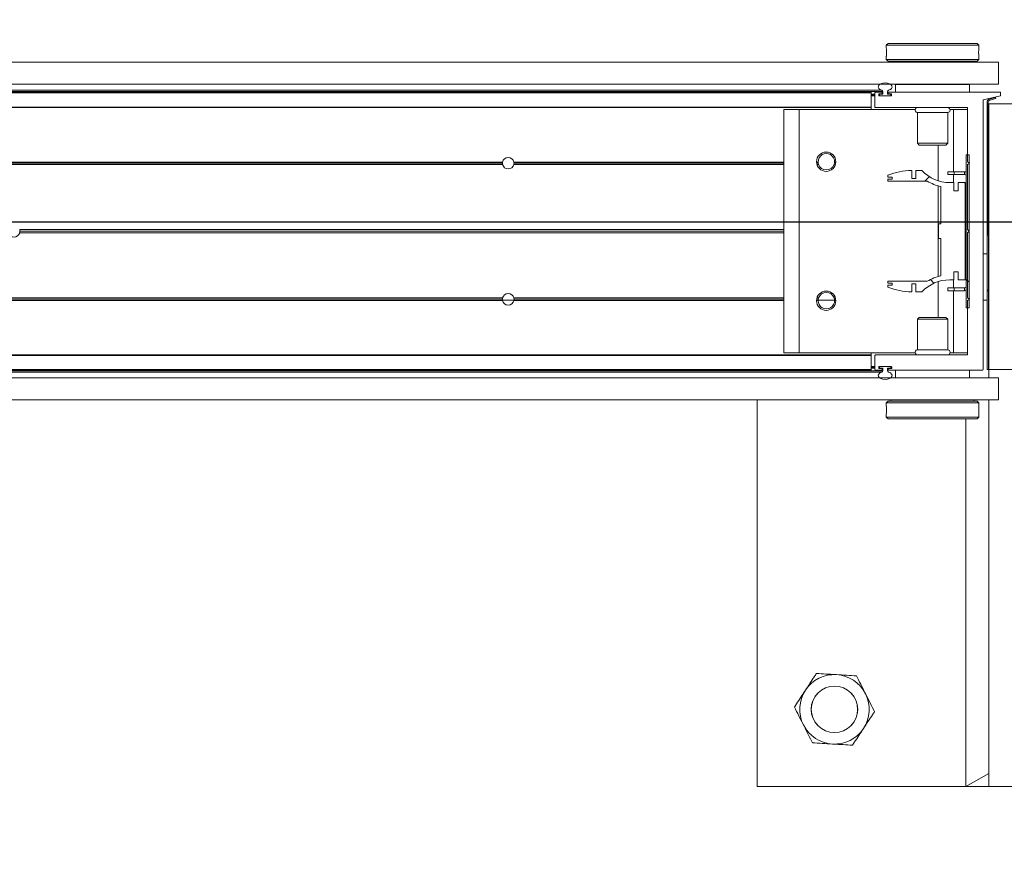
# Model space of a CAD drawing. Header units: feet. Extents: x 0 to 152508, y 0 to 59434.
# Tile 29 of 78: x 152354.8 to 152356.13, y 59280.01 to 59281.15. Entities that reach past the tile are written whole.
import ezdxf
from ezdxf import colors
from ezdxf.entities.mleader import LeaderData, LeaderLine
from ezdxf.math import Vec2, Vec3

# ---------------------------------------------------------------- set-up
doc = ezdxf.new("R2010")
doc.units = ezdxf.units.FT
doc.header["$LTSCALE"] = 0.1
doc.header["$MEASUREMENT"] = 0
doc.layers.add('Bridge plan$0$BR_P_Rail_Object', color=251, linetype='Continuous', lineweight=30)
doc.layers.add('Bridge plan$0$SC_Scratch7', color=252, linetype='Continuous', lineweight=0)
doc.layers.add('Trellis Base$0$L-ANNO-NOTE', color=30, linetype='Continuous')
doc.styles.add('Trellis Base$0$ARIAL', font='arial.ttf', dxfattribs={"width": 0.9})

# ---------------------------------------------------------------- blocks, each defined once
blk = doc.blocks.new('Bridge plan$0$HIGH ST SCREENWALL_2 PANEL PLAN_7')
at = {"layer": 'Bridge plan$0$SC_Scratch7', "lineweight": 0, "extrusion": (0, 0, -1)}
h = blk.add_hatch(dxfattribs=at)
h.set_pattern_fill('ANSI34', color=256, scale=0.1, style=0, pattern_type=2)
h.set_pattern_definition([(135.001858, (13.94321824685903, -13.85160961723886), (0.53031182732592, 0.5303462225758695), []), (135.001858, (13.76644194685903, -13.85161531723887), (0.53031182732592, 0.5303462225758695), []), (135.001858, (13.58966554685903, -13.85162111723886), (0.53031182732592, 0.5303462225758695), []), (135.001858, (13.41288924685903, -13.85162681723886), (0.53031182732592, 0.5303462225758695), [])])
h.paths.add_polyline_path([(4.350222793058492, -0.1485514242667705), (4.349791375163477, -0.1469415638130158), (4.358272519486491, -0.1446687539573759, 0.3394542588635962), (4.360125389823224, -0.1422538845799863), (4.360113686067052, 0.2186091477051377), (4.361780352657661, 0.2186092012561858), (4.361792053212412, -0.1422538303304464, -0.339454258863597), (4.35870393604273, -0.1462786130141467)])
h = blk.add_hatch(dxfattribs=at)
h.set_pattern_fill('ANSI31', color=256, scale=0.01, style=0, pattern_type=2)
h.set_pattern_definition([(135.001858, (13.94172978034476, -14.01354223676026), (0.08838530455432, 0.08839103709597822), [])])
h.paths.add_polyline_path([(4.389908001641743, 0.135131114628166), (4.389914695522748, -0.07124347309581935), (4.386164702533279, -0.07124359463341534), (4.386158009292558, 0.1351309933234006)])
h = blk.add_hatch(dxfattribs=at)
h.set_pattern_fill('ANSI38', color=256, scale=0.01, style=0, pattern_type=2)
h.set_pattern_definition([(135.001858, (13.84451610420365, -14.04431760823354), (0.08838530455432, 0.08839103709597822), []), (45.001858, (13.84451610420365, -14.04431760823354), (0.2651616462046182, 0.0883967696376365), [0.31249937, -0.18749962])])
h.paths.add_polyline_path([(4.400984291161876, -0.0227145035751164), (4.400984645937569, -0.03367248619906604), (4.391371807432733, -0.0336727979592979), (4.391367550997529, 0.09756053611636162), (4.400980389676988, 0.09756084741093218), (4.400980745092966, 0.08660286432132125), (4.40662378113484, 0.08660304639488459), (4.406623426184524, 0.09756103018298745), (4.412266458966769, 0.09756121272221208, 0.2061892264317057), (4.449897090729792, 0.1137697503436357), (4.457935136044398, 0.1137700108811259), (4.45793549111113, 0.1028120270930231), (4.463512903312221, 0.1028122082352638), (4.463512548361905, 0.113770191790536, -0.09842250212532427), (4.495533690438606, 0.1074064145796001), (4.495533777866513, 0.104699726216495), (4.489799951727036, 0.1046995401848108), (4.48980003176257, 0.1022389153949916), (4.495533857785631, 0.1022391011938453), (4.495533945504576, 0.09953241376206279), (4.442643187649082, 0.09953069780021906, -0.0857050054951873), (4.424176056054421, 0.0922281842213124), (4.424177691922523, 0.04178743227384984), (4.427458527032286, 0.04178753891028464), (4.427459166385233, 0.02210253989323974), (4.424178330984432, 0.02210243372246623), (4.424179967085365, -0.02833831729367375, -0.08570500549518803), (4.442647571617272, -0.03563963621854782), (4.495538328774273, -0.03563792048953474), (4.495538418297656, -0.03834460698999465), (4.48980459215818, -0.03834479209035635), (4.489804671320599, -0.04080541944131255), (4.49553849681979, -0.04080523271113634), (4.495538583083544, -0.04351191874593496, -0.09842250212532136), (4.463517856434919, -0.04987777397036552), (4.463517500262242, -0.03891979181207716), (4.45794008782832, -0.03891997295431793), (4.457940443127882, -0.04987795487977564), (4.449902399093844, -0.04987821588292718, 0.206189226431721), (4.412270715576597, -0.03367211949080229), (4.406627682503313, -0.0336723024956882), (4.406627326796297, -0.02271432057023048)])
at = {"layer": 'Bridge plan$0$SC_Scratch7', "lineweight": 0}
for p, q in [((-4.671865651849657, 0.7811181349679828), (-4.671882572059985, 0.2594525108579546)), ((-4.005200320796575, 0.781096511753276), (-4.671865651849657, 0.7811181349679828)), ((-4.390632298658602, 0.2852799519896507), (-4.390616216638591, 0.781109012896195)), ((-4.359366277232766, 0.7811079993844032), (-4.390616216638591, 0.781109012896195)), ((-4.390616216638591, 0.781109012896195), (-4.359366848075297, 0.7635299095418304)), ((-4.359366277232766, 0.7811079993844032), (-4.359383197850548, 0.2594423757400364)), ((-4.359366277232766, 0.7811079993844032), (-4.359366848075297, 0.7635299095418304)), ((-4.317699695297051, 0.7811066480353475), (-4.359366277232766, 0.7811079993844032)), ((-4.4978196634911, 0.2827834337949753), (-4.49781976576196, 0.2796555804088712)), ((-4.495319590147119, 0.2852833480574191), (-4.4978196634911, 0.2827834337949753)), ((-4.4978196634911, 0.2827834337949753), (-4.372819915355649, 0.2827793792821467)), ((-4.495319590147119, 0.2852833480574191), (-4.375319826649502, 0.2852794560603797)), ((-4.372819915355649, 0.2827793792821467), (-4.375319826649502, 0.2852794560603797)), ((-4.372820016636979, 0.2796502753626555), (-4.372819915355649, 0.2827793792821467)), ((-4.497820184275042, 0.2667159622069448), (-4.497820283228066, 0.2636692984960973)), ((-4.373153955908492, 0.2735849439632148), (-4.373143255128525, 0.2717758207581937)), ((-4.372820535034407, 0.26366524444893), (-4.372820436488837, 0.2667143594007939)), ((-8.335937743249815, 0.2595713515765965), (-4.34636239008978, 0.2594419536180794)), ((-4.497820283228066, 0.2636692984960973), (-4.495320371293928, 0.2611692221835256)), ((-4.497820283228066, 0.2636692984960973), (-4.372820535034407, 0.26366524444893)), ((-4.495320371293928, 0.2611692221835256), (-4.375320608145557, 0.2611653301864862)), ((-4.491570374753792, 0.2611690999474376), (-4.4915704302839, 0.2594466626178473)), ((-4.379070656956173, 0.2594430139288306), (-4.37907060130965, 0.2611654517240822)), ((-4.375320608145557, 0.2611653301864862), (-4.372820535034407, 0.26366524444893)), ((-4.346363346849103, 0.2299420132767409), (-4.34636239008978, 0.2594419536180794)), ((-8.33593870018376, 0.2300714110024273), (-4.346363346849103, 0.2299420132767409)), ((-4.485321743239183, 0.2194465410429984), (-4.485321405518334, 0.2298631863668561)), ((-4.485321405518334, 0.2298631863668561), (-4.385321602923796, 0.2298599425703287)), ((-4.450946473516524, 0.2299454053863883), (-4.450946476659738, 0.2298620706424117)), ((-4.419696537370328, 0.2298610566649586), (-4.419696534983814, 0.2299443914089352)), ((-4.385321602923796, 0.2298599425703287), (-4.385321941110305, 0.2194432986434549)), ((-4.359384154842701, 0.2299424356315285), (-4.359384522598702, 0.2186091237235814)), ((-4.518238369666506, 0.218627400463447), (-6.275206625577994, 0.21868438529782)), ((-4.518238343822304, 0.2194476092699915), (-6.275177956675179, 0.2195045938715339)), ((-6.275146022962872, 0.2204182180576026), (-4.502613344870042, 0.2203607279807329)), ((-6.275085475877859, 0.2221505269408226), (-4.503882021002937, 0.222093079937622)), ((-4.518238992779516, 0.1994345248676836), (-4.518238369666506, 0.218627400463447)), ((-4.518238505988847, 0.214447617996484), (-4.513030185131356, 0.214447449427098)), ((-4.51823845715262, 0.2159476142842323), (-4.513030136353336, 0.2159474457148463)), ((-4.518238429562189, 0.2167809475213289), (-4.513030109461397, 0.2167807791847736)), ((-4.518238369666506, 0.218627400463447), (-4.518238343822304, 0.2194476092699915)), ((-4.51303067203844, 0.1994474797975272), (-4.513030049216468, 0.218627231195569)), ((-4.512209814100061, 0.2194474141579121), (-4.504058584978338, 0.2194471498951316)), ((-4.508030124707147, 0.2165437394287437), (-4.508030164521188, 0.2153091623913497)), ((-4.508030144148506, 0.2159472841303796), (-4.507071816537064, 0.215947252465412)), ((-4.508029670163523, 0.2152806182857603), (-4.507071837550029, 0.2152805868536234)), ((-4.507995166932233, 0.2167806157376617), (-4.507071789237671, 0.2167805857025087)), ((-4.507209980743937, 0.2144889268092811), (-4.491350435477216, 0.2144884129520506)), ((-4.504058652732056, 0.217363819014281), (-4.507209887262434, 0.2173639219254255)), ((-4.507071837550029, 0.2152805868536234), (-4.507071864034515, 0.2144889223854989)), ((-4.507071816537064, 0.215947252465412), (-4.507071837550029, 0.2152805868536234)), ((-4.507071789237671, 0.2167805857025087), (-4.507071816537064, 0.215947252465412)), ((-4.507071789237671, 0.2167805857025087), (-4.506051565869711, 0.2167805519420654)), ((-4.506238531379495, 0.2144472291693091), (-4.492321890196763, 0.2144467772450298)), ((-4.502613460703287, 0.216780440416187), (-4.506051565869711, 0.2167805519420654)), ((-4.503238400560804, 0.2186269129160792), (-4.503238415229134, 0.218184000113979)), ((-4.502613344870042, 0.2203607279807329), (-4.502613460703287, 0.216780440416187)), ((-4.49594680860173, 0.2167802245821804), (-4.495946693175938, 0.2203605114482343)), ((-4.49232181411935, 0.2167801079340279), (-4.49594680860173, 0.2167802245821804)), ((-4.495321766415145, 0.2181837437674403), (-4.495321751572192, 0.2186266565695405)), ((-4.491350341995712, 0.2173634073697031), (-4.494501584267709, 0.2173635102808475)), ((-4.494501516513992, 0.2194468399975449), (-4.368017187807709, 0.2194427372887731)), ((-4.491488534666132, 0.2152800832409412), (-4.491488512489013, 0.2159467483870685)), ((-4.490530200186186, 0.2153085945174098), (-4.490530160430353, 0.2165431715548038)), ((-4.367197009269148, 0.2186225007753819), (-4.367208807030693, -0.1451398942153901)), ((-4.361780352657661, 0.2186092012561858), (-4.361792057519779, -0.1422538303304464)), ((-4.361780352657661, 0.2186092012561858), (-4.360113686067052, 0.2186091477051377)), ((-4.360113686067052, 0.2186091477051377), (-4.360125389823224, -0.1422538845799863)), ((-4.359396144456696, -0.1397234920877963), (-4.359384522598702, 0.2186091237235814)), ((-4.317717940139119, 0.2186077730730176), (-4.359384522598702, 0.2186091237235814)), ((-4.518238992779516, 0.1994345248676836), (-6.275877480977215, 0.1994915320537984)), ((-4.518239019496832, 0.1986143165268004), (-4.518238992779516, 0.1994345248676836)), ((-4.518239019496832, 0.1986143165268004), (-6.275906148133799, 0.1986713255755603)), ((-4.636155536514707, 0.1960139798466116), (-4.63616617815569, -0.1321103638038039)), ((-4.615322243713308, 0.1960133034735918), (-4.636155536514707, 0.1960139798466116)), ((-4.615322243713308, 0.1960133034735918), (-4.615332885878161, -0.1321110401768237)), ((-4.458949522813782, 0.196008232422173), (-4.615322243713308, 0.1960133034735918)), ((-4.518239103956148, 0.1960101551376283), (-4.518239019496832, 0.1986143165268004)), ((-4.388851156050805, 0.1986101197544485), (-4.51219736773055, 0.1986141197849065)), ((-4.455739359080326, 0.1920506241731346), (-4.455740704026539, 0.1505677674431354)), ((-4.41490610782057, 0.1920492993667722), (-4.455739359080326, 0.1920506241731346)), ((-4.414907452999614, 0.150566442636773), (-4.41490610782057, 0.1920492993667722)), ((-4.406989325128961, 0.1960065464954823), (-4.411695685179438, 0.1960066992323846)), ((-4.406989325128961, 0.1960065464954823), (-4.406992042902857, 0.1122150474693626)), ((-4.388031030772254, 0.1960059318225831), (-4.406989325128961, 0.1960065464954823)), ((-4.38803332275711, 0.1252769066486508), (-4.388030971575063, 0.1977898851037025)), ((-4.455740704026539, 0.1505677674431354), (-4.453368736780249, 0.148195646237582)), ((-4.414907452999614, 0.150566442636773), (-4.455740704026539, 0.1505677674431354)), ((-4.417279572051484, 0.148194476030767), (-4.453368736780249, 0.148195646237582)), ((-4.427824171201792, 0.1481948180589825), (-4.427825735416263, 0.09995420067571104)), ((-4.417279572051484, 0.148194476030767), (-4.414907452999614, 0.150566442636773)), ((-4.389914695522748, -0.07124347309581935), (-4.389908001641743, 0.135131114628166)), ((-4.386158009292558, 0.1351309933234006), (-4.389908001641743, 0.135131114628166)), ((-4.386164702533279, -0.07124359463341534), (-4.386158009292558, 0.1351309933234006)), ((-5.015427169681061, 0.1219639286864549), (-6.111988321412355, 0.121999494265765)), ((-5.015635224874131, 0.1236305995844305), (-6.111988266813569, 0.1236661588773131)), ((-5.015483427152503, 0.1252972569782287), (-6.111988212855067, 0.1253328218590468)), ((-5.015555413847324, 0.1248805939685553), (-5.000092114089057, 0.1248800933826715)), ((-4.636157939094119, 0.1219516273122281), (-5.000220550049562, 0.121963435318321)), ((-4.636157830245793, 0.1252849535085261), (-5.000164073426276, 0.1252967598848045)), ((-4.636157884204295, 0.1236182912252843), (-5.000012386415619, 0.1236300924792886)), ((-4.58973342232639, 0.1252834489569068), (-4.591880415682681, 0.1252835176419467)), ((-4.589543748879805, 0.1236167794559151), (-4.591719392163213, 0.1236168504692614)), ((-4.589087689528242, 0.1219501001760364), (-4.591335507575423, 0.1219501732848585)), ((-4.589709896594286, 0.1248667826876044), (-4.56760601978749, 0.124866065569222)), ((-4.566397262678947, 0.1219493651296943), (-4.56822841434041, 0.1219494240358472)), ((-4.566013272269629, 0.1236160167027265), (-4.567772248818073, 0.1236160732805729)), ((-4.565852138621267, 0.1252826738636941), (-4.567582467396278, 0.1252827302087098)), ((-4.388036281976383, 0.03406834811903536), (-4.388033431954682, 0.1219435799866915)), ((-4.388033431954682, 0.1219435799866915), (-4.385533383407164, 0.1236101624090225)), ((-4.385533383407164, 0.1236101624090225), (-4.38803332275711, 0.1252769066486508)), ((-4.367200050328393, 0.1248595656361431), (-4.361783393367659, 0.1248593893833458)), ((-4.495533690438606, 0.1074064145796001), (-4.495533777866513, 0.104699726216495)), ((-4.463512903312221, 0.1028122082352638), (-4.463512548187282, 0.1137701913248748)), ((-4.457935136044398, 0.1137700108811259), (-4.45793549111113, 0.1028120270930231)), ((-4.449897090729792, 0.1137697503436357), (-4.457935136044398, 0.1137700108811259)), ((-4.414667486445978, 0.1084653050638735), (-4.414667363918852, 0.1122152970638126)), ((-4.406334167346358, 0.1084650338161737), (-4.414667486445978, 0.1084653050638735)), ((-4.406334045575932, 0.1122150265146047), (-4.414667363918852, 0.1122152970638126)), ((-4.406992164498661, 0.1084650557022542), (-4.406992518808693, 0.09756104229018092)), ((-4.406334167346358, 0.1084650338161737), (-4.406334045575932, 0.1122150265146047)), ((-4.392325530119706, 0.1084645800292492), (-4.406334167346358, 0.1084650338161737)), ((-4.392325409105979, 0.1122145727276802), (-4.406334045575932, 0.1122150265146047)), ((-4.392325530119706, 0.1084645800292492), (-4.392325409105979, 0.1122145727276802)), ((-4.495533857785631, 0.1022391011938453), (-4.495533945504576, 0.09953241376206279)), ((-4.495533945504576, 0.09953241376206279), (-4.44264318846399, 0.09953069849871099)), ((-4.48980003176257, 0.1022389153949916), (-4.495533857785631, 0.1022391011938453)), ((-4.495533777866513, 0.104699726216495), (-4.489799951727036, 0.1046995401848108)), ((-4.489799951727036, 0.1046995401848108), (-4.48980003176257, 0.1022389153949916)), ((-4.45793549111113, 0.1028120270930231), (-4.463512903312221, 0.1028122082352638)), ((-4.427825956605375, 0.09311269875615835), (-4.427829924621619, -0.02922259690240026)), ((-4.406623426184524, 0.09756103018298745), (-4.412266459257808, 0.09756121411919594)), ((-4.40662378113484, 0.08660304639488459), (-4.406623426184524, 0.09756103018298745)), ((-4.400980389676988, 0.09756084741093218), (-4.400980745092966, 0.08660286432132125)), ((-4.391367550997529, 0.09756053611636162), (-4.400980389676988, 0.09756084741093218)), ((-4.391371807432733, -0.0336727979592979), (-4.391367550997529, 0.09756053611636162)), ((-4.424176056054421, 0.0922281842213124), (-4.424177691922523, 0.04178743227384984)), ((-4.400980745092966, 0.08660286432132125), (-4.40662378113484, 0.08660304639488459)), ((-4.367202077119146, 0.06235969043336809), (-4.361785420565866, 0.06235951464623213)), ((-4.427458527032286, 0.04178753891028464), (-4.427459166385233, 0.02210253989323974)), ((-4.424177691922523, 0.04178743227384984), (-4.427458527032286, 0.04178753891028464)), ((-4.636160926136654, 0.0298272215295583), (-5.666974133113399, 0.0298606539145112)), ((-4.636160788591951, 0.03407639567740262), (-5.666973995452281, 0.03410982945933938)), ((-4.636160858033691, 0.03195180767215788), (-5.666679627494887, 0.03198523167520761)), ((-4.388039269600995, -0.05805605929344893), (-4.388036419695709, 0.02981917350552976)), ((-4.388036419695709, 0.02981917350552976), (-4.385911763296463, 0.03194369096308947)), ((-4.385911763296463, 0.03194369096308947), (-4.388036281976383, 0.03406834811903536)), ((-4.427459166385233, 0.02210253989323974), (-4.424178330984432, 0.02210243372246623)), ((-4.424178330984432, 0.02210243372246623), (-4.424179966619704, -0.02833831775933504)), ((-4.406627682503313, -0.0336723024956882), (-4.406627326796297, -0.02271432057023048)), ((-4.406627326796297, -0.02271432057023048), (-4.400984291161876, -0.0227145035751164)), ((-4.400984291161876, -0.0227145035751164), (-4.400984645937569, -0.03367248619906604)), ((-4.495538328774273, -0.03563792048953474), (-4.495538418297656, -0.03834460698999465)), ((-4.495538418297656, -0.03834460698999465), (-4.48980459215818, -0.03834479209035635)), ((-4.442647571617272, -0.03563963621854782), (-4.495538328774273, -0.03563792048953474)), ((-4.48980459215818, -0.03834479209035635), (-4.489804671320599, -0.04080541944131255)), ((-4.463517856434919, -0.04987777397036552), (-4.463517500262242, -0.03891979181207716)), ((-4.463517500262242, -0.03891979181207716), (-4.45794008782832, -0.03891997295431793)), ((-4.45794008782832, -0.03891997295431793), (-4.457940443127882, -0.04987795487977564)), ((-4.427830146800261, -0.03606409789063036), (-4.427831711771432, -0.08430471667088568)), ((-4.412270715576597, -0.03367211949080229), (-4.406627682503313, -0.0336723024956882)), ((-4.406996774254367, -0.0336722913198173), (-4.406997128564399, -0.04457630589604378)), ((-4.400984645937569, -0.03367248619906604), (-4.391371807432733, -0.0336727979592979)), ((-4.49553849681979, -0.04080523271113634), (-4.495538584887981, -0.04351191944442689)), ((-4.489804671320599, -0.04080541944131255), (-4.49553849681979, -0.04080523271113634)), ((-4.457940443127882, -0.04987795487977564), (-4.449902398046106, -0.04987821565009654)), ((-4.414672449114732, -0.04457605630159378), (-4.414672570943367, -0.04832604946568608)), ((-4.414672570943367, -0.04832604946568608), (-4.406339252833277, -0.04832632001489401)), ((-4.414672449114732, -0.04457605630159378), (-4.406339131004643, -0.04457632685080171)), ((-4.406997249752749, -0.04832629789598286), (-4.406999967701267, -0.1321177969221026)), ((-4.406339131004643, -0.04457632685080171), (-4.406339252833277, -0.04832632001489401)), ((-4.406339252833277, -0.04832632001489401), (-4.392330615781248, -0.0483267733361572)), ((-4.406339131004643, -0.04457632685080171), (-4.392330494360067, -0.04457678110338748)), ((-4.392330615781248, -0.0483267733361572), (-4.392330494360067, -0.04457678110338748)), ((-5.01548948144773, -0.06136903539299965), (-6.111994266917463, -0.06133347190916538)), ((-5.015641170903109, -0.05970236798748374), (-6.111994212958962, -0.05966680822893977)), ((-5.015433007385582, -0.05803571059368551), (-6.111994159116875, -0.0580001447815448)), ((-4.636163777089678, -0.05804801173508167), (-5.000226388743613, -0.05803620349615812)), ((-4.636163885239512, -0.06138133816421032), (-5.000170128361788, -0.06136953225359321)), ((-4.636163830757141, -0.05971467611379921), (-5.000018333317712, -0.05970287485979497)), ((-4.589739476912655, -0.06138284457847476), (-4.591886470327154, -0.06138277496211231)), ((-4.589549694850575, -0.05971618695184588), (-4.591725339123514, -0.05971611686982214)), ((-4.589093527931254, -0.05804953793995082), (-4.591341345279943, -0.05804946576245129)), ((-4.566403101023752, -0.0580502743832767), (-4.56823425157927, -0.05805021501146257)), ((-4.565858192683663, -0.06138361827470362), (-4.567588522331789, -0.06138356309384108)), ((-4.388041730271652, -0.1339023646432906), (-4.388039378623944, -0.06138938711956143)), ((-4.388039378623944, -0.06138938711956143), (-4.385539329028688, -0.05972280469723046)), ((-4.385539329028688, -0.05972280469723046), (-4.388039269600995, -0.05805605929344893)), ((-4.389914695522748, -0.07124347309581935), (-4.386164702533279, -0.07124359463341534)), ((-4.455748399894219, -0.08667585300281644), (-4.455749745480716, -0.1281587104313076)), ((-4.45337627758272, -0.08430388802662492), (-4.455748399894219, -0.08667585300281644)), ((-4.455748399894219, -0.08667585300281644), (-4.414915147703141, -0.08667717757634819)), ((-4.45337627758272, -0.08430388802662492), (-4.417287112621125, -0.08430505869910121)), ((-4.414915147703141, -0.08667717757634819), (-4.417287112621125, -0.08430505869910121)), ((-4.414916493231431, -0.1281600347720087), (-4.414915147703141, -0.08667717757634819)), ((-4.615332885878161, -0.1321110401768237), (-4.63616617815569, -0.1321103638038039)), ((-4.458960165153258, -0.1321161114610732), (-4.615332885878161, -0.1321110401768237)), ((-4.518249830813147, -0.1347183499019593), (-4.518249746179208, -0.1321141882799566)), ((-4.455749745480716, -0.1281587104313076), (-4.414916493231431, -0.1281600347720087)), ((-4.406999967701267, -0.1321177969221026), (-4.411706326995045, -0.1321176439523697)), ((-4.388041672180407, -0.1321184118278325), (-4.406999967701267, -0.1321177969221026)), ((-4.518249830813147, -0.1347183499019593), (-6.275916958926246, -0.1346613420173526)), ((-4.518249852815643, -0.1354064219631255), (-6.275892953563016, -0.1353494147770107)), ((-4.518250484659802, -0.1548635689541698), (-4.518249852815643, -0.1354064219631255)), ((-4.518249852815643, -0.1354064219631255), (-4.518249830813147, -0.1347183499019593)), ((-4.513042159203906, -0.1547316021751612), (-4.513041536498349, -0.1355387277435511)), ((-4.512221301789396, -0.1347185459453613), (-4.388861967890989, -0.1347225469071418)), ((-4.367208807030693, -0.1451398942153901), (-4.343771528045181, -0.1505573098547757)), ((-4.359396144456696, -0.1397234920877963), (-4.317729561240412, -0.1397248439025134)), ((-4.358272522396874, -0.1446687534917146), (-4.349791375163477, -0.1469415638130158)), ((-4.518250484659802, -0.1548635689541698), (-6.275214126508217, -0.1548065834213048)), ((-4.518250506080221, -0.1555516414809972), (-6.275190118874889, -0.1554946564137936)), ((-6.275158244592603, -0.1564082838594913), (-4.50262556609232, -0.1564657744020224)), ((-6.275097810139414, -0.158140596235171), (-4.503894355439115, -0.158198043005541)), ((-4.518250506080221, -0.1555516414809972), (-4.518250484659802, -0.1548635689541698)), ((-4.518250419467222, -0.1528849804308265), (-4.513042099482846, -0.1528851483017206)), ((-4.518250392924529, -0.1520516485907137), (-4.513042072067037, -0.1520518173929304)), ((-4.518250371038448, -0.1513849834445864), (-4.513042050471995, -0.1513851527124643)), ((-4.518250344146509, -0.1505516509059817), (-4.51304202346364, -0.1505518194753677)), ((-4.504070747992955, -0.1555521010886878), (-4.51222197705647, -0.1555518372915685)), ((-4.508042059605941, -0.1514138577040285), (-4.508042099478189, -0.1526484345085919)), ((-4.508042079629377, -0.1520519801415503), (-4.507083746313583, -0.1520520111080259)), ((-4.508041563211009, -0.1513853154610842), (-4.507083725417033, -0.1513853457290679)), ((-4.508007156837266, -0.1528853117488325), (-4.507083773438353, -0.1528853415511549)), ((-4.507221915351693, -0.1534686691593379), (-4.504070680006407, -0.1534687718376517)), ((-4.491362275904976, -0.1505941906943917), (-4.507221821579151, -0.1505936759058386)), ((-4.507083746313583, -0.1520520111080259), (-4.507083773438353, -0.1528853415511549)), ((-4.507083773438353, -0.1528853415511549), (-4.506250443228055, -0.1528853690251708)), ((-4.507083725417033, -0.1513853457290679), (-4.507083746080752, -0.1520520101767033)), ((-4.507083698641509, -0.1505936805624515), (-4.507083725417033, -0.1513853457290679)), ((-4.506250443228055, -0.1528853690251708), (-4.502625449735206, -0.1528854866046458)), ((-4.492333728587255, -0.1505524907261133), (-4.506250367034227, -0.1505520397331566)), ((-4.503250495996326, -0.1542890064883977), (-4.503250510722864, -0.1547319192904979)), ((-4.502625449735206, -0.1528854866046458), (-4.50262556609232, -0.1564657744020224)), ((-4.495958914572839, -0.156465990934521), (-4.495958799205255, -0.1528857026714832)), ((-4.495958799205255, -0.1528857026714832), (-4.492520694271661, -0.1528858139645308)), ((-4.495333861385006, -0.1547321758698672), (-4.495333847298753, -0.1542892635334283)), ((-4.343771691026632, -0.1555573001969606), (-4.494513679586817, -0.1555524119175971)), ((-4.494513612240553, -0.1534690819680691), (-4.491362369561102, -0.153469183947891)), ((-4.491500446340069, -0.1520525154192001), (-4.491500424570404, -0.151385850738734)), ((-4.490542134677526, -0.1526490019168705), (-4.490542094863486, -0.1514144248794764)), ((-4.485334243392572, -0.1659693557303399), (-4.485333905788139, -0.155552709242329)), ((-4.385334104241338, -0.1555559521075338), (-4.385334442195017, -0.1659725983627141)), ((-4.35870393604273, -0.1462786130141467), (-4.350222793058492, -0.1485514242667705)), ((-4.349791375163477, -0.1469415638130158), (-4.350222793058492, -0.1485514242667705)), ((-4.343771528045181, -0.1505573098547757), (-4.343771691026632, -0.1555573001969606)), ((-8.335951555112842, -0.1662611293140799), (-4.346376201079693, -0.1663905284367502)), ((-4.385334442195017, -0.1659725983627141), (-4.485334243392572, -0.1659693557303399)), ((-4.450959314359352, -0.1659704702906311), (-4.450959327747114, -0.1663871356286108)), ((-4.419709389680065, -0.1663881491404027), (-4.419709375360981, -0.1659714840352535)), ((-4.346377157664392, -0.19589046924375), (-4.346376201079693, -0.1663905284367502)), ((-8.335952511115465, -0.1957610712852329), (-4.346377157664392, -0.19589046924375)), ((-4.495335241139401, -0.1972747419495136), (-4.497835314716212, -0.1997746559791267)), ((-4.375335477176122, -0.1972786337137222), (-4.495335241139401, -0.1972747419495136)), ((-4.491585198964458, -0.1958857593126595), (-4.491585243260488, -0.1972748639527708)), ((-4.379085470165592, -0.1972785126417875), (-4.379085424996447, -0.1958894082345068)), ((-4.372835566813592, -0.1997787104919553), (-4.375335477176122, -0.1972786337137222)), ((-4.497835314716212, -0.1997746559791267), (-4.497835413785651, -0.2028237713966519)), ((-4.372835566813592, -0.1997787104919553), (-4.497835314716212, -0.1997746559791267)), ((-4.497501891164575, -0.2096943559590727), (-4.497512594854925, -0.2078852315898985)), ((-4.3728356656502, -0.2028253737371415), (-4.372835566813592, -0.1997787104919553)), ((-4.497835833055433, -0.2157596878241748), (-4.497835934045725, -0.2188887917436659)), ((-4.497835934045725, -0.2188887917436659), (-4.495336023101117, -0.2213888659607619)), ((-4.372836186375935, -0.2188928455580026), (-4.497835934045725, -0.2188887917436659)), ((-4.375336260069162, -0.2213927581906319), (-4.495336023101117, -0.2213888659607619)), ((-4.375336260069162, -0.2213927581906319), (-4.372836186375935, -0.2188928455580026)), ((-4.372836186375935, -0.2188928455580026), (-4.372836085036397, -0.2157649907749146))]:
    blk.add_line(p, q, dxfattribs=at)
at = {"layer": 'Bridge plan$0$SC_Scratch7', "lineweight": 0, "extrusion": (0, 0, -1)}
for centre, radius in [((4.567702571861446, 0.6769482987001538), 0.03141660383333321), ((4.567702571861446, 0.6769482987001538), 0.03124993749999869), ((4.578866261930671, 0.1256997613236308), 0.01302080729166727), ((4.57887234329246, -0.06179986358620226), 0.01302080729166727)]:
    blk.add_circle(centre, radius, dxfattribs=at)
at = {"layer": 'Bridge plan$0$SC_Scratch7', "lineweight": 0}
for centre, radius, start, end in [((-4.567702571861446, 0.6769482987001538), 0.04687490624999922, 93.33381642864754, 153.333816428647), ((-4.567702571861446, 0.6769482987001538), 0.04687490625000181, 33.33381642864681, 93.33381642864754), ((-4.567702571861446, 0.6769482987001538), 0.04687490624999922, 153.333816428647, 213.3338164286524), ((-4.567702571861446, 0.6769482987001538), 0.04687490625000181, 333.3338164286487, 33.33381642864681), ((-4.567702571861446, 0.6769482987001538), 0.04687490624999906, 213.3338164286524, 273.3338164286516), ((-4.567702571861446, 0.6769482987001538), 0.04687490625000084, 273.3338164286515, 333.3338164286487), ((-4.560137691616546, 0.2732281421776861), 0.06265684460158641, 354.0342443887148, 5.88784886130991), ((-4.512209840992, 0.218627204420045), 0.0008202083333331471, 89.99814166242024, 179.9981416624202), ((-4.507209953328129, 0.215309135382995), 0.0008202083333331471, 179.9981416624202, 269.9981416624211), ((-4.507209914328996, 0.2165437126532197), 0.0008202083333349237, 89.99814166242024, 179.9981416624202), ((-4.506238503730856, 0.2152805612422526), 0.000833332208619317, 179.9982015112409, 269.9981416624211), ((-4.506051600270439, 0.2157393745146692), 0.001041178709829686, 89.9981416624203, 168.4830518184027), ((-4.504058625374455, 0.2181840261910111), 0.0008202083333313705, 269.9981416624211, 359.9981416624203), ((-4.504058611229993, 0.2186269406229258), 0.0008202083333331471, 359.9981416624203, 89.99814166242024), ((-4.504430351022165, 0.2203607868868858), 0.001817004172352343, 359.9981400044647, 72.43568222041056), ((-4.494129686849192, 0.2203604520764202), 0.001817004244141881, 107.5606013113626, 179.9981416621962), ((-4.494501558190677, 0.2181837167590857), 0.0008202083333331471, 179.9981416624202, 269.9981416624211), ((-4.494501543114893, 0.2186266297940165), 0.0008202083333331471, 89.99814166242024, 179.9981416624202), ((-4.492321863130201, 0.21528010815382), 0.0008333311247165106, 269.9981416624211, 359.9981802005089), ((-4.492321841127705, 0.2159467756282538), 0.0008333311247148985, 359.9981056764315, 89.99814166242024), ((-4.491350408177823, 0.2153086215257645), 0.0008202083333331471, 269.9981416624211, 359.9981416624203), ((-4.491350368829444, 0.2165431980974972), 0.0008202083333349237, 359.9981416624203, 89.99814166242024), ((-4.368017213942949, 0.2186225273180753), 0.0008202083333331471, 359.9981416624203, 89.99814166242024), ((-4.512197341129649, 0.1994474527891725), 0.0008333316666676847, 179.9981416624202, 269.9981416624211), ((-4.45573925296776, 0.1953314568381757), 0.003280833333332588, 89.99814166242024, 269.9981416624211), ((-4.414906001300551, 0.1953301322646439), 0.003280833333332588, 269.9981416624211, 89.99814166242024), ((-4.388851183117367, 0.1977899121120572), 0.0008202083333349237, 359.9981416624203, 89.99814166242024), ((-4.578657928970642, 0.1256997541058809), 0.01108331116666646, 357.8436572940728, 182.1526260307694), ((-5.007823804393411, 0.1237593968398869), 0.007812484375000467, 168.6473907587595, 180.9446345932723), ((-5.007823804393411, 0.1237593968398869), 0.007812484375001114, 180.9446345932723, 193.2865001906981), ((-5.007823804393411, 0.1237593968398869), 0.007812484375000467, 11.34889256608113, 168.6473907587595), ((-5.007823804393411, 0.1237593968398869), 0.007812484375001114, 193.2865001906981, 346.7097831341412), ((-5.007823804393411, 0.1237593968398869), 0.007812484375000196, 346.7097831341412, 359.0516487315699), ((-5.007823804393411, 0.1237593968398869), 0.007812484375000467, 359.0516487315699, 11.34889256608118), ((-4.578657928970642, 0.1256997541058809), 0.01108331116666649, 182.1526260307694, 190.8324766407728), ((-4.578657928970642, 0.1256997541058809), 0.01108331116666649, 190.8324766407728, 199.7742688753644), ((-4.578657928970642, 0.1256997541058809), 0.01108331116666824, 199.7742688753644, 340.222014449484), ((-4.578657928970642, 0.1256997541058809), 0.01108331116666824, 340.222014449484, 349.1638066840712), ((-4.578657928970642, 0.1256997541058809), 0.01108331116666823, 349.1638066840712, 357.8436572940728), ((-4.463515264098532, 0.03004028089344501), 0.08372991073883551, 89.9981416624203, 112.4825022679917), ((-4.412264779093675, 0.1493520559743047), 0.05179084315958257, 223.3961394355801, 269.9981416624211), ((-4.392325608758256, 0.1060479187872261), 0.002416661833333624, 359.9981416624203, 89.9981416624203), ((-4.392325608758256, 0.1060479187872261), 0.006166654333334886, 66.92587189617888, 89.9981416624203), ((-4.412264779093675, 0.1493520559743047), 0.05835250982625, 238.6273874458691, 258.2216459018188), ((-5.674492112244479, 0.03198548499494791), 0.0078124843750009, 15.77834138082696, 164.2179419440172), ((-5.674492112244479, 0.03198548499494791), 0.00781248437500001, 344.2179419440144, 359.9981416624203), ((-5.674492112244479, 0.03198548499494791), 0.00781248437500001, 359.9981416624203, 15.77834138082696), ((-4.412272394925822, -0.08546296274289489), 0.0517908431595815, 89.9981416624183, 136.6001438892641), ((-4.412272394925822, -0.08546296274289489), 0.05835250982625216, 101.774637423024, 121.3688958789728), ((-5.007829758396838, -0.05983167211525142), 0.007812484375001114, 13.2865001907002, 166.7097831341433), ((-4.578664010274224, -0.06179987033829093), 0.01108331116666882, 19.77426887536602, 160.2220144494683), ((-4.463515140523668, 0.03385213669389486), 0.08372991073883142, 247.5137810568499, 269.9981416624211), ((-4.392330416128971, -0.0421601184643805), 0.006166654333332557, 269.9981416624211, 293.0704114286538), ((-4.392330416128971, -0.0421601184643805), 0.002416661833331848, 269.9981416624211, 359.9981416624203), ((-5.007829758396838, -0.05983167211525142), 0.007812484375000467, 179.0516487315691, 191.3488925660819), ((-5.007829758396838, -0.05983167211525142), 0.007812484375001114, 166.7097831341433, 179.0516487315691), ((-5.007829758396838, -0.05983167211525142), 0.007812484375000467, 191.3488925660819, 348.6473907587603), ((-5.007829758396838, -0.05983167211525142), 0.007812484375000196, 0.9446345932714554, 13.2865001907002), ((-5.007829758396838, -0.05983167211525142), 0.007812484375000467, 348.6473907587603, 0.9446345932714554), ((-4.578664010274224, -0.06179987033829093), 0.01108331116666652, 177.8436572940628, 2.152626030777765), ((-4.578664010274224, -0.06179987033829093), 0.01108331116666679, 169.1638066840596, 177.8436572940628), ((-4.578664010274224, -0.06179987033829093), 0.01108331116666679, 160.2220144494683, 169.1638066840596), ((-4.578664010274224, -0.06179987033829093), 0.01108331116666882, 10.83247664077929, 19.77426887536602), ((-4.578664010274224, -0.06179987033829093), 0.01108331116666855, 2.152626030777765, 10.83247664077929), ((-4.455749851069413, -0.1314395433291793), 0.00328083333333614, 89.99814166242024, 269.9981416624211), ((-4.414916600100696, -0.1314408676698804), 0.00328083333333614, 269.9981416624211, 89.99814166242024), ((-4.512221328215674, -0.1355387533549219), 0.0008202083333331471, 89.99814166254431, 179.9981416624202), ((-4.388861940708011, -0.1339023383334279), 0.0008202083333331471, 269.9981416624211, 359.9981416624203), ((-4.35762539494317, -0.1422539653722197), 0.004166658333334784, 179.99814166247, 254.998141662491), ((-4.35762539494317, -0.1422539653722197), 0.002499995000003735, 179.9981416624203, 254.9981416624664), ((-4.512221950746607, -0.154731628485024), 0.0008202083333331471, 179.9981416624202, 269.9981416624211), ((-4.507221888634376, -0.1526484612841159), 0.0008202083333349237, 179.9981416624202, 269.9981416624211), ((-4.507221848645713, -0.1514138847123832), 0.0008202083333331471, 89.99814166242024, 179.9981416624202), ((-4.506250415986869, -0.1520520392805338), 0.0008333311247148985, 179.9981056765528, 269.9981416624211), ((-4.506250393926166, -0.1513853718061), 0.0008333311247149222, 89.9981416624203, 179.9981802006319), ((-4.504070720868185, -0.1547318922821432), 0.0008202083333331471, 269.9981416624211, 359.9981416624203), ((-4.504070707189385, -0.1542889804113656), 0.0008202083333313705, 359.9981416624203, 89.9981416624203), ((-4.504442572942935, -0.1564657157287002), 0.001817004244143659, 287.5606013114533, 359.9981416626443), ((-4.4941419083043, -0.1564660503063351), 0.001817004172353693, 179.9981400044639, 252.4356822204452), ((-4.494513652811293, -0.1547322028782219), 0.0008202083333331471, 179.9981416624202, 269.9981416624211), ((-4.494513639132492, -0.1542892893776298), 0.0008202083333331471, 89.99814166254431, 179.9981416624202), ((-4.492520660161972, -0.151844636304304), 0.00104117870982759, 269.9981416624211, 348.4830518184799), ((-4.492333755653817, -0.1513858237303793), 0.000833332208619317, 359.9982015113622, 89.9981416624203), ((-4.491362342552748, -0.1526489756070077), 0.0008202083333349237, 269.9981416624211, 359.9981416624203), ((-4.491362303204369, -0.1514143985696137), 0.0008202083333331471, 359.9981416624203, 89.99814166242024), ((-4.310518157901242, -0.2093375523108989), 0.06265684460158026, 174.0342443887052, 185.8878488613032)]:
    blk.add_arc(centre, radius, start, end, dxfattribs=at)
for centre, major_axis, ratio, end_param in [((-4.499279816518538, 0.2266808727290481), (0.009374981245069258, -3.04069167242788e-07), 0.5617178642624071, 10.48246647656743), ((-4.499292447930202, -0.1627861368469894), (-0.009374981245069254, 3.040691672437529e-07), 0.5617178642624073, 10.4824664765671)]:
    blk.add_ellipse(centre, major_axis=major_axis, ratio=ratio, start_param=5.225496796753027, end_param=end_param, dxfattribs=at)
for points, knots in [([(-4.609591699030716, 0.6979853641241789), (-4.609303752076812, 0.6985587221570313), (-4.607123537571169, 0.7028999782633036), (-4.60301290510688, 0.7110850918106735), (-4.599312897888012, 0.7184525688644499), (-4.597445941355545, 0.7221700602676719)], [0, 0, 0, 0, 0.070102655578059, 0.5307909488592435, 1, 1, 1, 1]), ([(-4.597445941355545, 0.7221700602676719), (-4.593058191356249, 0.7224256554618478), (-4.584202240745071, 0.7229415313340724), (-4.575047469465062, 0.7234748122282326), (-4.570428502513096, 0.7237438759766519)], [0, 0, 0, 0, 0.4954579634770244, 1, 1, 1, 1]), ([(-4.570428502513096, 0.7237438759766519), (-4.569787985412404, 0.7237811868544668), (-4.564938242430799, 0.7240636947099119), (-4.555794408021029, 0.724596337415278), (-4.547563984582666, 0.7250757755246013), (-4.543411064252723, 0.7253176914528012)], [0, 0, 0, 0, 0.07010265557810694, 0.5307909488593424, 1, 1, 1, 1]), ([(-4.543411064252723, 0.7253176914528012), (-4.541510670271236, 0.7224283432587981), (-4.537690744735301, 0.7166205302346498), (-4.532687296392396, 0.7090132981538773), (-4.529621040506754, 0.7043513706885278), (-4.528539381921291, 0.7027068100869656)], [0, 0, 0, 0, 0.3905333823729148, 0.7850020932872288, 1, 1, 1, 1]), ([(-4.621737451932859, 0.6738006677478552), (-4.619764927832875, 0.677728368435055), (-4.615783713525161, 0.6856557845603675), (-4.611668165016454, 0.6938506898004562), (-4.609591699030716, 0.6979853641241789)], [0, 0, 0, 0, 0.4954579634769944, 1, 1, 1, 1]), ([(-4.528539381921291, 0.7027068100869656), (-4.526515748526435, 0.6996300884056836), (-4.5224365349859, 0.6934280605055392), (-4.517485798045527, 0.6859009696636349), (-4.514586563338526, 0.6814929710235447), (-4.5136676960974, 0.6800959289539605)], [0, 0, 0, 0, 0.4020739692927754, 0.8104971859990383, 1, 1, 1, 1]), ([(-4.5136676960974, 0.6800959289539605), (-4.51564021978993, 0.6761682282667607), (-4.519621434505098, 0.6682408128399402), (-4.523736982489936, 0.6600459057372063), (-4.525813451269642, 0.6559112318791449)], [0, 0, 0, 0, 0.4954579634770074, 1, 1, 1, 1]), ([(-4.606865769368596, 0.6511897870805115), (-4.607947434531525, 0.6528343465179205), (-4.610991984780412, 0.657463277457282), (-4.615995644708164, 0.6650708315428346), (-4.619815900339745, 0.6708791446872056), (-4.621737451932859, 0.6738006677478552)], [0, 0, 0, 0, 0.2149974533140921, 0.6051517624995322, 1, 1, 1, 1]), ([(-4.591994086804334, 0.6285789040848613), (-4.592912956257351, 0.6299759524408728), (-4.595783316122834, 0.6343400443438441), (-4.600732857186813, 0.6418653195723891), (-4.60481213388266, 0.6480674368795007), (-4.606865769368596, 0.6511897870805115)], [0, 0, 0, 0, 0.189503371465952, 0.5919695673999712, 1, 1, 1, 1]), ([(-4.525813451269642, 0.6559112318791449), (-4.526101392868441, 0.6553378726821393), (-4.528281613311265, 0.6509966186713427), (-4.53239224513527, 0.6428115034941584), (-4.536092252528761, 0.6354440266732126), (-4.53795920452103, 0.6317265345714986)], [0, 0, 0, 0, 0.07010265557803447, 0.5307909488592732, 1, 1, 1, 1]), ([(-4.564976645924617, 0.6301527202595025), (-4.565617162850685, 0.6301154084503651), (-4.570466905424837, 0.6298329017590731), (-4.579610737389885, 0.6293002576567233), (-4.587841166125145, 0.628820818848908), (-4.591994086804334, 0.6285789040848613)], [0, 0, 0, 0, 0.07010265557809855, 0.5307909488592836, 1, 1, 1, 1]), ([(-4.53795920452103, 0.6317265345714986), (-4.542346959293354, 0.631470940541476), (-4.551202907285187, 0.6309550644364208), (-4.560357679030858, 0.6304217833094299), (-4.564976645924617, 0.6301527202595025)], [0, 0, 0, 0, 0.4954579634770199, 1, 1, 1, 1]), ([(-4.373160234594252, 0.2732223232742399), (-4.373152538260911, 0.2739517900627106), (-4.373137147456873, 0.2754106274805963), (-4.373029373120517, 0.2773607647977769), (-4.372912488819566, 0.2788211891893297), (-4.37282832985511, 0.2796537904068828), (-4.37282846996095, 0.2796512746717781), (-4.372828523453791, 0.2796502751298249)], [0, 0, 0, 0, 0.2140444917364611, 0.4280607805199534, 0.6428083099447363, 0.8580379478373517, 1, 1, 1, 1]), ([(-4.372857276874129, 0.2670759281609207), (-4.372857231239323, 0.2670754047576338), (-4.372825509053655, 0.2667228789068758), (-4.372810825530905, 0.2666387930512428), (-4.372846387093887, 0.2669504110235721), (-4.372950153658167, 0.268043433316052), (-4.373069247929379, 0.2696966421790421), (-4.373148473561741, 0.2715271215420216), (-4.373156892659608, 0.2727405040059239), (-4.373160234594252, 0.2732223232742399)], [0, 0, 0, 0, 0.0002623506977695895, 0.1771374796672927, 0.3531789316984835, 0.5291976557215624, 0.706035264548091, 0.8832702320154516, 1, 1, 1, 1]), ([(-4.4977985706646, -0.2031853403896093), (-4.49779861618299, -0.2031848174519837), (-4.497830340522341, -0.2028322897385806), (-4.497845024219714, -0.2027482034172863), (-4.497809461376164, -0.2030598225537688), (-4.497705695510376, -0.2041528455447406), (-4.497586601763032, -0.2058060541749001), (-4.497507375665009, -0.2076365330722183), (-4.497498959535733, -0.2088499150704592), (-4.497495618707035, -0.2093317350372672)], [0, 0, 0, 0, 0.0002623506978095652, 0.1771374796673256, 0.3531789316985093, 0.5291976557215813, 0.7060352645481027, 0.8832702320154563, 1, 1, 1, 1]), ([(-4.497495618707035, -0.2093317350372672), (-4.497503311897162, -0.2100612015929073), (-4.497518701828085, -0.2115200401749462), (-4.497626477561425, -0.2134701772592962), (-4.497743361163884, -0.2149306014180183), (-4.497827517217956, -0.2157632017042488), (-4.497827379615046, -0.2157606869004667), (-4.497827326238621, -0.2157596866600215)], [0, 0, 0, 0, 0.2140444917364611, 0.4280607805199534, 0.6428083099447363, 0.8580379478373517, 1, 1, 1, 1])]:
    blk.add_open_spline(points, degree=3, knots=knots, dxfattribs=at)
blk = doc.blocks.new('Bridge plan')
at = {"layer": 'Bridge plan$0$BR_P_Rail_Object', "lineweight": -3}
blk.add_line((1828195.652751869, 711482.1428165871), (1828078.811847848, 711482.1428165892), dxfattribs=at)
at = {"layer": 'Bridge plan$0$SC_Scratch7', "lineweight": -3, "extrusion": (0, 0, -1), "rotation": 180.0002309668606}
blk.add_blockref('Bridge plan$0$HIGH ST SCREENWALL_2 PANEL PLAN_7', (-1828099.52826611, 711482.1624386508), dxfattribs=at)
blk = doc.blocks.new('Trellis Base')
blk.add_blockref('Bridge plan', (-1675739.0632623, -652201.2630976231))
at = {"layer": 'Trellis Base$0$L-ANNO-NOTE'}
ml = blk.add_multileader_mtext('Standard', dxfattribs=at)
ml.set_content('W. LIVINGSTON AVENUE', color=11, style='Trellis Base$0$ARIAL')
ml.set_leader_properties()
ml.build(insert=Vec2(0, 0))
ml.multileader.update_dxf_attribs({"has_dogleg": 0, "dogleg_length": 0.36, "arrow_head_size": 1.25, "scale": 10})
ctx = ml.context
ctx.base_point, ctx.scale, ctx.char_height, ctx.arrow_head_size, ctx.landing_gap_size, ctx.plane_origin, ctx.plane_x_axis, ctx.plane_y_axis = Vec3(152493.4333448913, 59387.86988106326), 10, 1.25, 1.25, 0.5, Vec3(152496.4817137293, 59382.31385021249), Vec3(0.2347390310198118, 0.9720584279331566), Vec3(-0.9720584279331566, 0.2347390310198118)
notes = []
notes.append((ctx, [(0, (0, 0, 0), (0, 0), (1, 0), 1, [])]))
ctx.mtext.insert, ctx.mtext.text_direction, ctx.mtext.rotation, ctx.mtext.flow_direction = Vec3(152492.9328174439, 59388.50512407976), Vec3(0.2347390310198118, 0.9720584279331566), 1.333846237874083, 5
ml = blk.add_multileader_mtext('Standard', dxfattribs=at)
ml.set_content('S. FRONT STREET', color=11, style='Trellis Base$0$ARIAL')
ml.set_leader_properties()
ml.build(insert=Vec2(0, 0))
ml.multileader.update_dxf_attribs({"has_dogleg": 0, "dogleg_length": 0.36, "arrow_head_size": 1.25, "scale": 10})
ctx = ml.context
ctx.base_point, ctx.scale, ctx.char_height, ctx.arrow_head_size, ctx.landing_gap_size, ctx.plane_origin = Vec3(152391.6984540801, 59316.60244546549), 10, 1.25, 1.25, 0.5, Vec3(152387.0132386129, 59312.33503554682)
notes.append((ctx, [(0, (0, 0, 0), (0, 0), (1, 0), 1, [])]))
ctx.mtext.insert, ctx.mtext.flow_direction = Vec3(152392.1984540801, 59317.23810371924), 5
for ctx, leaders in notes:
    for number, flags, end, landing, length, lines in leaders:
        leader = LeaderData()
        leader.index, (leader.has_last_leader_line, leader.has_dogleg_vector, leader.attachment_direction) = number, flags
        leader.last_leader_point, leader.dogleg_vector, leader.dogleg_length = Vec3(end), Vec3(landing), length
        for number, points, colour, breaks in lines:
            line = LeaderLine()
            line.index, line.vertices, line.color, line.breaks = number, Vec3.list(points), colors.encode_raw_color(colour), breaks
            leader.lines.append(line)
        ctx.leaders.append(leader)

msp = doc.modelspace()

# ---------------------------------------------------------------- block references
msp.add_blockref('Trellis Base', (0, 0))

doc.saveas('drawing.dxf')
